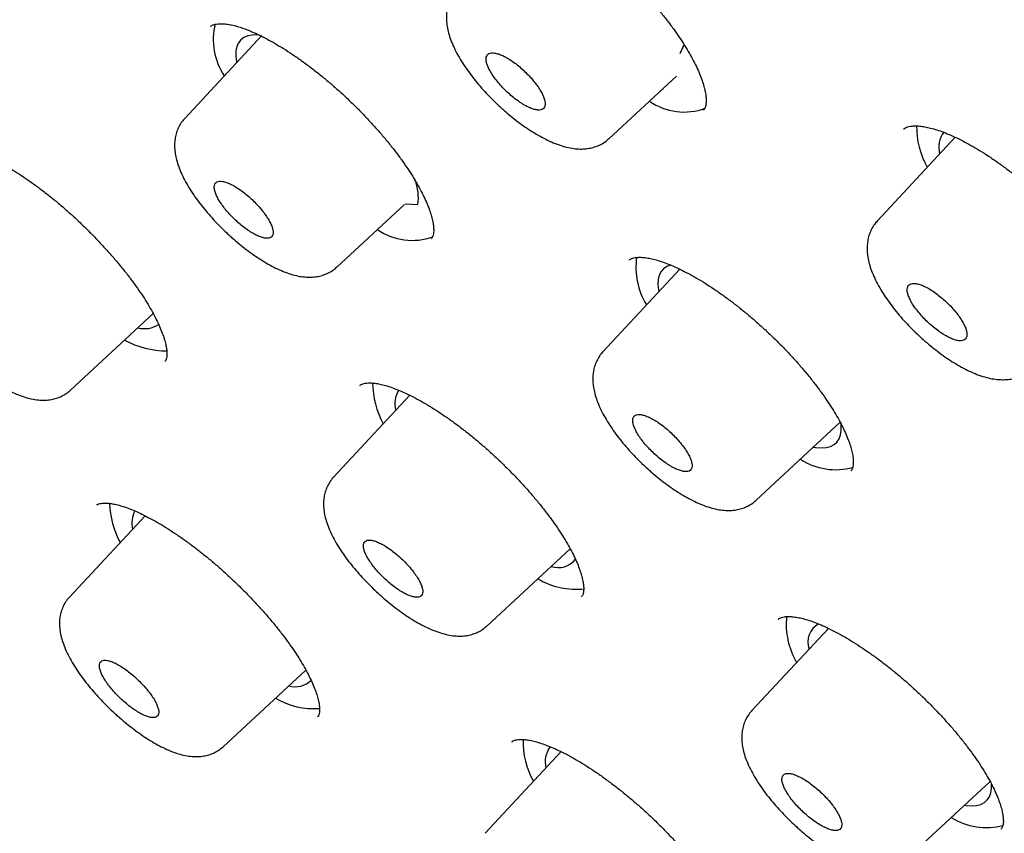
# Model space of a CAD drawing. Header units: millimetres. Extents: x 8 to 1091, y 12 to 2370.
# Tile 19 of 88: x 777 to 791, y 750 to 762. Entities that reach past the tile are written whole.
import ezdxf

# ---------------------------------------------------------------- set-up
doc = ezdxf.new("R2010")
doc.units = ezdxf.units.MM

msp = doc.modelspace()

# ---------------------------------------------------------------- linework, layer by layer
at = {"color": 7, "linetype": 'Continuous', "lineweight": 30}
for p, q in [((779.498, 761.668), (779.496, 761.666)), ((780.25, 761.533), (779.114, 760.313)), ((786.401, 761.269), (786.463, 761.398)), ((785.356, 760.014), (786.347, 760.932)), ((786.147, 760.746), (786.152, 760.745)), ((786.152, 760.745), (786.156, 760.755)), ((786.744, 760.434), (786.747, 760.437)), ((789.692, 760.157), (789.69, 760.155)), ((790.449, 760.035), (789.305, 758.806)), ((781.354, 758.126), (782.346, 759.044)), ((782.357, 759.055), (782.546, 759.044)), ((782.741, 758.544), (782.743, 758.547)), ((785.653, 758.229), (785.651, 758.227)), ((786.398, 758.095), (785.267, 756.879)), ((777.433, 756.313), (778.651, 757.441)), ((778.821, 756.735), (778.822, 756.738)), ((781.693, 756.386), (781.691, 756.384)), ((782.427, 756.239), (781.305, 755.033)), ((787.521, 754.695), (788.764, 755.846)), ((788.912, 755.126), (788.914, 755.129)), ((777.816, 754.623), (777.815, 754.621)), ((778.532, 754.467), (777.418, 753.269)), ((783.56, 752.844), (784.786, 753.98)), ((784.951, 753.276), (784.953, 753.278)), ((787.848, 752.947), (787.847, 752.944)), ((788.584, 752.81), (787.457, 751.6)), ((779.68, 751.069), (780.897, 752.196)), ((781.071, 751.508), (781.073, 751.511)), ((783.93, 751.144), (783.928, 751.141)), ((784.651, 750.996), (783.533, 749.795)), ((789.727, 749.413), (790.962, 750.557)), ((791.122, 749.858), (791.124, 749.861))]:
    msp.add_line(p, q, dxfattribs=at)
at = {"color": 7, "linetype": 'Continuous', "lineweight": 30, "flags": 128}
for points in [[(780.21, 761.538), (780.182, 761.541), (780.107, 761.539), (780.041, 761.527), (779.985, 761.504), (779.94, 761.469), (779.905, 761.424), (779.88, 761.369), (779.867, 761.304), (779.865, 761.23), (779.874, 761.147), (779.877, 761.132)], [(786.269, 758.156), (786.265, 758.155), (786.207, 758.133), (786.159, 758.101), (786.122, 758.058), (786.096, 758.005), (786.08, 757.942), (786.076, 757.869), (786.083, 757.788), (786.088, 757.761)], [(788.366, 755.477), (788.398, 755.472), (788.478, 755.465), (788.55, 755.47), (788.613, 755.486), (788.666, 755.513), (788.708, 755.55), (788.74, 755.598), (788.761, 755.657), (788.771, 755.725), (788.769, 755.801), (788.766, 755.829)], [(790.587, 750.21), (790.611, 750.206), (790.691, 750.2), (790.763, 750.205), (790.826, 750.22), (790.879, 750.247), (790.921, 750.285), (790.953, 750.333), (790.974, 750.391), (790.984, 750.459), (790.983, 750.52)]]:
    msp.add_lwpolyline(points, dxfattribs=at)
at = {"color": 7, "linetype": 'Continuous', "lineweight": 30}
for centre, radius, start, end in [((780.505, 761.471), 0.97, 166.1565, 213.3894), ((786.459, 761.298), 0.892, 235.2727, 290.3576), ((791.081, 760.188), 1.2, 179.1944, 209.6678), ((790.584, 759.886), 0.377, 143.5232, 194.8009), ((781.809, 759.138), 0.743, 352.7754, 21.2045), ((782.459, 759.414), 0.896, 235.3464, 290), ((786.829, 758.125), 1.077, 172.2485, 211.202), ((778.523, 757.605), 0.386, 255.2867, 302.6685), ((778.855, 758.214), 1.322, 241.7418, 269.9127), ((783.203, 756.446), 1.325, 181.0442, 208.2636), ((782.6, 756.112), 0.394, 149.1328, 194.2709), ((788.693, 756.106), 0.962, 237.1825, 285.1781), ((779.351, 754.699), 1.343, 182.0412, 207.902), ((778.757, 754.357), 0.419, 154.1922, 192.2849), ((784.61, 754.021), 0.318, 250.879, 322.7405), ((784.879, 754.51), 1.126, 239.6538, 275.6084), ((789.064, 752.869), 1.101, 173.9195, 210.6337), ((788.591, 752.607), 0.31, 119.786, 199.4339), ((780.742, 752.284), 0.334, 253.3254, 314.4949), ((781.019, 752.776), 1.147, 240.1519, 274.168), ((785.268, 751.141), 1.176, 178.2404, 209.5954), ((784.78, 750.849), 0.363, 142.6692, 194.5543), ((790.909, 750.843), 0.965, 237.5585, 284.6616)]:
    msp.add_arc(centre, radius, start, end, dxfattribs=at)
for points, knots in [([(816.596, 754.872), (816.652, 754.933), (816.777, 755.069), (816.959, 755.292), (817.146, 755.538), (817.322, 755.794), (817.489, 756.058), (817.646, 756.332), (817.793, 756.614), (817.931, 756.906), (818.059, 757.207), (818.177, 757.517), (818.285, 757.836), (818.382, 758.165), (818.47, 758.502), (818.547, 758.847), (818.614, 759.202), (818.67, 759.565), (818.716, 759.937), (818.751, 760.316), (818.776, 760.704), (818.79, 761.1), (818.794, 761.504), (818.787, 761.915), (818.769, 762.334), (818.741, 762.759), (818.703, 763.192), (818.654, 763.632), (818.594, 764.079), (818.525, 764.532), (818.445, 764.992), (818.355, 765.458), (818.254, 765.93), (818.144, 766.408), (818.024, 766.892), (817.893, 767.383), (817.753, 767.879), (817.603, 768.38), (817.443, 768.887), (817.274, 769.399), (817.094, 769.917), (816.906, 770.44), (816.707, 770.968), (816.5, 771.501), (816.283, 772.038), (816.056, 772.581), (815.821, 773.128), (815.576, 773.679), (815.322, 774.234), (815.06, 774.794), (814.788, 775.358), (814.507, 775.926), (814.218, 776.498), (813.92, 777.073), (813.613, 777.652), (813.298, 778.234), (812.974, 778.82), (812.642, 779.409), (812.301, 780), (811.953, 780.595), (811.596, 781.192), (811.231, 781.792), (810.859, 782.394), (810.478, 782.999), (810.09, 783.606), (809.694, 784.215), (809.29, 784.825), (808.88, 785.438), (808.461, 786.052), (808.036, 786.667), (807.604, 787.283), (807.164, 787.901), (806.718, 788.52), (806.265, 789.139), (805.805, 789.759), (805.338, 790.38), (804.866, 791.001), (804.387, 791.622), (803.901, 792.243), (803.41, 792.864), (802.913, 793.485), (802.41, 794.105), (801.901, 794.725), (801.387, 795.344), (800.867, 795.962), (800.342, 796.579), (799.812, 797.195), (799.276, 797.81), (798.736, 798.423), (798.191, 799.035), (797.642, 799.644), (797.088, 800.252), (796.529, 800.857), (795.967, 801.461), (795.4, 802.062), (794.83, 802.66), (794.255, 803.256), (793.677, 803.848), (793.096, 804.438), (792.511, 805.025), (791.923, 805.608), (791.332, 806.188), (790.739, 806.764), (790.142, 807.336), (789.543, 807.905), (788.941, 808.469), (788.337, 809.03), (787.731, 809.586), (787.123, 810.137), (786.513, 810.684), (785.902, 811.226), (785.289, 811.764), (784.674, 812.296), (784.058, 812.823), (783.442, 813.345), (782.824, 813.862), (782.206, 814.373), (781.587, 814.878), (780.967, 815.377), (780.347, 815.871), (779.727, 816.358), (779.108, 816.84), (778.488, 817.315), (777.868, 817.783), (777.249, 818.246), (776.631, 818.701), (776.013, 819.15), (775.397, 819.591), (774.781, 820.026), (774.167, 820.454), (773.554, 820.874), (772.943, 821.288), (772.333, 821.693), (771.725, 822.092), (771.119, 822.482), (770.515, 822.865), (769.914, 823.24), (769.314, 823.607), (768.718, 823.967), (768.124, 824.318), (767.533, 824.66), (766.945, 824.995), (766.36, 825.321), (765.778, 825.639), (765.199, 825.948), (764.625, 826.249), (764.053, 826.54), (763.486, 826.823), (762.922, 827.098), (762.363, 827.363), (761.808, 827.619), (761.257, 827.866), (760.71, 828.104), (760.168, 828.333), (759.63, 828.553), (759.098, 828.763), (758.57, 828.963), (758.047, 829.155), (757.529, 829.336), (757.017, 829.508), (756.51, 829.671), (756.008, 829.823), (755.512, 829.966), (755.022, 830.099), (754.537, 830.222), (754.058, 830.335), (753.585, 830.438), (753.119, 830.531), (752.658, 830.613), (752.204, 830.685), (751.756, 830.747), (751.315, 830.799), (750.881, 830.84), (750.453, 830.871), (750.032, 830.891), (749.619, 830.9), (749.213, 830.899), (748.814, 830.887), (748.423, 830.865), (748.04, 830.831), (747.665, 830.787), (747.298, 830.732), (746.939, 830.667), (746.589, 830.591), (746.248, 830.504), (745.916, 830.407), (745.593, 830.299), (745.279, 830.181), (744.974, 830.053), (744.678, 829.915), (744.393, 829.767), (744.116, 829.609), (743.849, 829.442), (743.592, 829.265), (743.344, 829.078), (743.121, 828.896), (742.986, 828.773), (742.926, 828.718)], [0, 0, 0, 0, 0.003906, 0.008744, 0.013588, 0.018442, 0.023309, 0.028192, 0.033094, 0.038018, 0.042964, 0.047935, 0.05293, 0.057951, 0.062995, 0.068064, 0.073154, 0.078266, 0.083396, 0.088543, 0.093705, 0.09888, 0.104065, 0.10926, 0.114462, 0.11967, 0.124882, 0.130097, 0.135314, 0.140533, 0.145751, 0.150969, 0.156186, 0.161402, 0.166616, 0.171828, 0.177038, 0.182245, 0.187451, 0.192653, 0.197854, 0.203052, 0.208247, 0.213441, 0.218631, 0.22382, 0.229006, 0.234191, 0.239373, 0.244553, 0.249731, 0.254907, 0.260082, 0.265254, 0.270425, 0.275595, 0.280763, 0.28593, 0.291095, 0.296259, 0.301421, 0.306583, 0.311743, 0.316902, 0.32206, 0.327217, 0.332374, 0.337529, 0.342683, 0.347837, 0.35299, 0.358142, 0.363293, 0.368444, 0.373594, 0.378744, 0.383893, 0.389041, 0.394189, 0.399337, 0.404484, 0.40963, 0.414777, 0.419922, 0.425068, 0.430213, 0.435358, 0.440503, 0.445647, 0.450792, 0.455936, 0.461079, 0.466223, 0.471367, 0.47651, 0.481653, 0.486797, 0.49194, 0.497083, 0.502226, 0.507369, 0.512512, 0.517656, 0.522799, 0.527942, 0.533085, 0.538229, 0.543373, 0.548516, 0.55366, 0.558804, 0.563949, 0.569093, 0.574238, 0.579383, 0.584529, 0.589675, 0.594821, 0.599967, 0.605114, 0.610262, 0.615409, 0.620558, 0.625706, 0.630856, 0.636006, 0.641156, 0.646307, 0.651459, 0.656612, 0.661765, 0.666919, 0.672074, 0.67723, 0.682387, 0.687544, 0.692703, 0.697863, 0.703024, 0.708186, 0.713349, 0.718514, 0.72368, 0.728847, 0.734016, 0.739186, 0.744358, 0.749532, 0.754707, 0.759884, 0.765063, 0.770245, 0.775428, 0.780613, 0.785801, 0.79099, 0.796182, 0.801377, 0.806574, 0.811773, 0.816975, 0.82218, 0.827387, 0.832596, 0.837808, 0.843022, 0.848238, 0.853456, 0.858675, 0.863896, 0.869117, 0.874338, 0.879559, 0.884777, 0.889993, 0.895205, 0.900411, 0.90561, 0.910801, 0.915981, 0.921148, 0.9263, 0.931436, 0.936553, 0.941649, 0.946723, 0.951773, 0.956798, 0.961798, 0.966772, 0.971722, 0.976648, 0.981553, 0.986438, 0.991306, 0.996161, 1, 1, 1, 1]), ([(731.686, 815.542), (731.752, 815.596), (731.89, 815.708), (732.112, 815.867), (732.349, 816.023), (732.596, 816.169), (732.851, 816.306), (733.115, 816.433), (733.389, 816.55), (733.67, 816.657), (733.961, 816.755), (734.26, 816.843), (734.567, 816.922), (734.883, 816.99), (735.207, 817.049), (735.539, 817.099), (735.88, 817.138), (736.229, 817.168), (736.586, 817.188), (736.951, 817.198), (737.323, 817.199), (737.704, 817.19), (738.092, 817.171), (738.488, 817.142), (738.892, 817.104), (739.303, 817.055), (739.721, 816.997), (740.146, 816.93), (740.579, 816.852), (741.019, 816.765), (741.465, 816.668), (741.919, 816.561), (742.379, 816.444), (742.845, 816.318), (743.318, 816.183), (743.797, 816.037), (744.283, 815.882), (744.774, 815.718), (745.272, 815.544), (745.775, 815.361), (746.284, 815.168), (746.798, 814.966), (747.318, 814.754), (747.842, 814.533), (748.372, 814.303), (748.907, 814.064), (749.447, 813.816), (749.991, 813.559), (750.54, 813.292), (751.093, 813.017), (751.651, 812.733), (752.212, 812.441), (752.778, 812.139), (753.347, 811.829), (753.92, 811.511), (754.496, 811.184), (755.076, 810.848), (755.658, 810.505), (756.244, 810.153), (756.833, 809.793), (757.424, 809.425), (758.018, 809.05), (758.614, 808.666), (759.213, 808.275), (759.813, 807.876), (760.416, 807.47), (761.02, 807.056), (761.626, 806.635), (762.233, 806.207), (762.842, 805.772), (763.451, 805.33), (764.062, 804.881), (764.673, 804.425), (765.285, 803.963), (765.898, 803.494), (766.511, 803.019), (767.124, 802.538), (767.737, 802.05), (768.35, 801.557), (768.962, 801.058), (769.574, 800.553), (770.186, 800.042), (770.796, 799.526), (771.406, 799.005), (772.014, 798.478), (772.622, 797.947), (773.227, 797.41), (773.832, 796.869), (774.434, 796.323), (775.035, 795.773), (775.633, 795.218), (776.229, 794.659), (776.823, 794.096), (777.414, 793.53), (778.003, 792.959), (778.589, 792.385), (779.171, 791.807), (779.751, 791.227), (780.327, 790.643), (780.9, 790.055), (781.469, 789.466), (782.035, 788.873), (782.596, 788.278), (783.154, 787.68), (783.707, 787.081), (784.256, 786.479), (784.801, 785.875), (785.341, 785.27), (785.876, 784.663), (786.406, 784.054), (786.931, 783.445), (787.451, 782.834), (787.966, 782.222), (788.475, 781.609), (788.979, 780.996), (789.477, 780.382), (789.969, 779.768), (790.455, 779.154), (790.935, 778.54), (791.409, 777.926), (791.877, 777.312), (792.338, 776.699), (792.792, 776.086), (793.24, 775.475), (793.681, 774.864), (794.115, 774.254), (794.542, 773.646), (794.962, 773.039), (795.374, 772.433), (795.779, 771.83), (796.177, 771.228), (796.567, 770.629), (796.949, 770.031), (797.324, 769.437), (797.69, 768.844), (798.049, 768.255), (798.4, 767.668), (798.742, 767.084), (799.076, 766.504), (799.402, 765.926), (799.72, 765.353), (800.029, 764.782), (800.329, 764.216), (800.621, 763.654), (800.904, 763.095), (801.178, 762.541), (801.443, 761.992), (801.699, 761.447), (801.946, 760.906), (802.185, 760.37), (802.414, 759.84), (802.634, 759.314), (802.844, 758.794), (803.045, 758.279), (803.237, 757.769), (803.42, 757.265), (803.593, 756.767), (803.757, 756.275), (803.911, 755.789), (804.055, 755.309), (804.19, 754.836), (804.315, 754.369), (804.431, 753.908), (804.537, 753.454), (804.633, 753.007), (804.72, 752.567), (804.796, 752.134), (804.864, 751.708), (804.921, 751.29), (804.968, 750.878), (805.006, 750.475), (805.034, 750.078), (805.053, 749.69), (805.061, 749.309), (805.06, 748.936), (805.049, 748.572), (805.029, 748.215), (804.998, 747.866), (804.958, 747.526), (804.909, 747.194), (804.849, 746.87), (804.78, 746.554), (804.702, 746.247), (804.613, 745.949), (804.516, 745.659), (804.408, 745.378), (804.291, 745.105), (804.165, 744.842), (804.028, 744.587), (803.883, 744.341), (803.728, 744.103), (803.562, 743.876), (803.448, 743.727), (803.386, 743.657), (803.386, 743.657)], [0, 0, 0, 0, 0.004813, 0.010121, 0.015426, 0.020725, 0.026018, 0.031305, 0.036585, 0.041858, 0.047124, 0.052384, 0.057638, 0.062887, 0.068131, 0.07337, 0.078606, 0.083839, 0.08907, 0.094298, 0.099524, 0.104749, 0.109973, 0.115197, 0.12042, 0.125642, 0.130865, 0.136087, 0.14131, 0.146532, 0.151755, 0.156979, 0.162203, 0.167427, 0.172652, 0.177877, 0.183103, 0.188329, 0.193556, 0.198783, 0.204011, 0.209239, 0.214468, 0.219697, 0.224927, 0.230157, 0.235388, 0.240619, 0.24585, 0.251082, 0.256314, 0.261547, 0.26678, 0.272013, 0.277246, 0.28248, 0.287714, 0.292949, 0.298183, 0.303418, 0.308654, 0.313889, 0.319125, 0.32436, 0.329596, 0.334833, 0.340069, 0.345306, 0.350542, 0.355779, 0.361016, 0.366253, 0.371491, 0.376728, 0.381965, 0.387203, 0.392441, 0.397679, 0.402917, 0.408155, 0.413393, 0.418631, 0.423869, 0.429107, 0.434346, 0.439584, 0.444823, 0.450061, 0.4553, 0.460538, 0.465777, 0.471016, 0.476254, 0.481493, 0.486732, 0.491971, 0.497209, 0.502448, 0.507687, 0.512926, 0.518164, 0.523403, 0.528642, 0.533881, 0.539119, 0.544358, 0.549597, 0.554835, 0.560074, 0.565312, 0.570551, 0.575789, 0.581027, 0.586266, 0.591504, 0.596742, 0.60198, 0.607218, 0.612456, 0.617693, 0.622931, 0.628169, 0.633406, 0.638643, 0.643881, 0.649118, 0.654355, 0.659591, 0.664828, 0.670064, 0.675301, 0.680537, 0.685773, 0.691008, 0.696244, 0.701479, 0.706714, 0.711949, 0.717183, 0.722418, 0.727652, 0.732885, 0.738119, 0.743352, 0.748584, 0.753817, 0.759049, 0.76428, 0.769511, 0.774742, 0.779973, 0.785203, 0.790432, 0.795661, 0.800889, 0.806117, 0.811345, 0.816572, 0.821798, 0.827024, 0.83225, 0.837474, 0.842699, 0.847923, 0.853146, 0.858369, 0.863592, 0.868814, 0.874036, 0.879258, 0.88448, 0.889702, 0.894924, 0.900147, 0.90537, 0.910594, 0.91582, 0.921048, 0.926277, 0.931509, 0.936745, 0.941984, 0.947227, 0.952475, 0.957728, 0.962987, 0.968252, 0.973524, 0.978803, 0.984089, 0.989382, 0.99468, 0.999984, 1, 1, 1, 1]), ([(731.449, 814.861), (731.43, 814.839), (731.346, 814.746), (731.208, 814.572), (731.035, 814.339), (730.871, 814.095), (730.718, 813.843), (730.574, 813.581), (730.439, 813.311), (730.315, 813.031), (730.2, 812.743), (730.095, 812.445), (730, 812.139), (729.914, 811.824), (729.839, 811.501), (729.774, 811.169), (729.719, 810.828), (729.674, 810.479), (729.639, 810.122), (729.614, 809.757), (729.599, 809.384), (729.594, 809.003), (729.6, 808.614), (729.615, 808.218), (729.641, 807.815), (729.677, 807.404), (729.723, 806.985), (729.778, 806.56), (729.844, 806.128), (729.92, 805.688), (730.006, 805.242), (730.101, 804.79), (730.207, 804.331), (730.322, 803.865), (730.447, 803.393), (730.582, 802.915), (730.726, 802.431), (730.88, 801.941), (731.044, 801.446), (731.217, 800.944), (731.4, 800.438), (731.592, 799.925), (731.794, 799.408), (732.005, 798.885), (732.225, 798.357), (732.455, 797.825), (732.693, 797.287), (732.941, 796.745), (733.198, 796.199), (733.463, 795.648), (733.738, 795.093), (734.021, 794.534), (734.313, 793.971), (734.614, 793.405), (734.923, 792.834), (735.241, 792.26), (735.567, 791.683), (735.901, 791.103), (736.244, 790.52), (736.595, 789.933), (736.954, 789.344), (737.32, 788.753), (737.695, 788.159), (738.078, 787.563), (738.468, 786.964), (738.865, 786.364), (739.27, 785.762), (739.683, 785.158), (740.102, 784.553), (740.529, 783.946), (740.963, 783.338), (741.403, 782.729), (741.851, 782.12), (742.305, 781.509), (742.766, 780.898), (743.233, 780.287), (743.706, 779.675), (744.186, 779.063), (744.671, 778.452), (745.163, 777.84), (745.66, 777.229), (746.163, 776.619), (746.672, 776.009), (747.185, 775.401), (747.705, 774.793), (748.229, 774.186), (748.758, 773.581), (749.292, 772.977), (749.831, 772.375), (750.375, 771.775), (750.922, 771.177), (751.475, 770.581), (752.031, 769.987), (752.591, 769.396), (753.155, 768.807), (753.723, 768.221), (754.294, 767.638), (754.869, 767.058), (755.447, 766.482), (756.028, 765.908), (756.612, 765.338), (757.199, 764.772), (757.789, 764.21), (758.381, 763.652), (758.975, 763.097), (759.572, 762.547), (760.17, 762.002), (760.771, 761.461), (761.373, 760.924), (761.977, 760.393), (762.582, 759.866), (763.188, 759.345), (763.795, 758.829), (764.404, 758.318), (765.013, 757.812), (765.622, 757.313), (766.232, 756.819), (766.843, 756.331), (767.453, 755.849), (768.064, 755.373), (768.674, 754.903), (769.284, 754.44), (769.893, 753.984), (770.502, 753.534), (771.11, 753.09), (771.717, 752.654), (772.323, 752.225), (772.927, 751.802), (773.53, 751.387), (774.132, 750.98), (774.731, 750.579), (775.329, 750.187), (775.925, 749.802), (776.518, 749.424), (777.109, 749.055), (777.698, 748.693), (778.283, 748.34), (778.866, 747.994), (779.446, 747.657), (780.023, 747.328), (780.597, 747.008), (781.167, 746.696), (781.733, 746.392), (782.296, 746.098), (782.855, 745.811), (783.41, 745.534), (783.961, 745.266), (784.507, 745.006), (785.049, 744.756), (785.586, 744.514), (786.119, 744.282), (786.647, 744.059), (787.17, 743.846), (787.688, 743.641), (788.201, 743.446), (788.708, 743.261), (789.21, 743.085), (789.706, 742.918), (790.196, 742.761), (790.681, 742.614), (791.159, 742.476), (791.632, 742.349), (792.098, 742.231), (792.558, 742.122), (793.011, 742.024), (793.458, 741.936), (793.898, 741.857), (794.332, 741.789), (794.758, 741.73), (795.178, 741.682), (795.59, 741.643), (795.995, 741.615), (796.393, 741.597), (796.783, 741.588), (797.165, 741.591), (797.54, 741.603), (797.907, 741.625), (798.266, 741.658), (798.617, 741.7), (798.96, 741.753), (799.295, 741.816), (799.621, 741.89), (799.938, 741.973), (800.247, 742.066), (800.547, 742.169), (800.838, 742.283), (801.12, 742.406), (801.393, 742.539), (801.657, 742.681), (801.912, 742.834), (802.157, 742.995), (802.393, 743.167), (802.577, 743.311), (802.678, 743.402), (802.708, 743.428)], [0, 0, 0, 0, 0.001541, 0.006681, 0.011823, 0.01697, 0.022122, 0.027282, 0.03245, 0.037626, 0.042812, 0.048007, 0.053211, 0.058423, 0.063644, 0.068873, 0.074109, 0.079351, 0.084598, 0.08985, 0.095106, 0.100365, 0.105627, 0.110891, 0.116157, 0.121424, 0.126691, 0.131959, 0.137227, 0.142496, 0.147764, 0.153031, 0.158298, 0.163564, 0.16883, 0.174095, 0.179359, 0.184623, 0.189886, 0.195148, 0.200409, 0.205669, 0.210929, 0.216188, 0.221446, 0.226703, 0.23196, 0.237216, 0.242472, 0.247727, 0.252981, 0.258235, 0.263488, 0.26874, 0.273993, 0.279244, 0.284495, 0.289746, 0.294997, 0.300247, 0.305496, 0.310745, 0.315994, 0.321243, 0.326491, 0.331739, 0.336987, 0.342234, 0.347481, 0.352728, 0.357975, 0.363221, 0.368468, 0.373714, 0.37896, 0.384205, 0.389451, 0.394696, 0.399942, 0.405187, 0.410432, 0.415677, 0.420921, 0.426166, 0.431411, 0.436655, 0.441899, 0.447144, 0.452388, 0.457632, 0.462876, 0.46812, 0.473364, 0.478608, 0.483852, 0.489096, 0.49434, 0.499584, 0.504828, 0.510072, 0.515316, 0.52056, 0.525804, 0.531048, 0.536292, 0.541536, 0.54678, 0.552024, 0.557268, 0.562513, 0.567757, 0.573002, 0.578246, 0.583491, 0.588735, 0.59398, 0.599225, 0.60447, 0.609715, 0.614961, 0.620206, 0.625452, 0.630698, 0.635944, 0.64119, 0.646436, 0.651683, 0.65693, 0.662177, 0.667424, 0.672672, 0.677919, 0.683168, 0.688416, 0.693665, 0.698914, 0.704163, 0.709413, 0.714663, 0.719914, 0.725165, 0.730416, 0.735668, 0.740921, 0.746173, 0.751427, 0.756681, 0.761935, 0.767191, 0.772446, 0.777703, 0.78296, 0.788218, 0.793476, 0.798735, 0.803995, 0.809256, 0.814518, 0.81978, 0.825043, 0.830307, 0.835572, 0.840838, 0.846104, 0.851371, 0.856639, 0.861907, 0.867176, 0.872445, 0.877714, 0.882983, 0.888251, 0.893519, 0.898786, 0.904051, 0.909315, 0.914575, 0.919833, 0.925087, 0.930336, 0.93558, 0.940817, 0.946048, 0.951272, 0.956487, 0.961693, 0.96689, 0.972078, 0.977256, 0.982426, 0.987587, 0.992741, 0.997888, 1, 1, 1, 1]), ([(783.496, 763.551), (783.498, 763.553), (783.504, 763.56), (783.521, 763.57), (783.55, 763.583), (783.591, 763.592), (783.643, 763.597), (783.706, 763.596), (783.779, 763.587), (783.861, 763.57), (783.951, 763.545), (784.048, 763.511), (784.153, 763.468), (784.264, 763.417), (784.381, 763.356), (784.504, 763.287), (784.631, 763.21), (784.761, 763.125), (784.893, 763.032), (785.025, 762.934), (785.158, 762.829), (785.289, 762.72), (785.419, 762.606), (785.546, 762.488), (785.671, 762.366), (785.793, 762.241), (785.911, 762.113), (786.025, 761.984), (786.132, 761.854), (786.233, 761.726), (786.327, 761.599), (786.412, 761.475), (786.488, 761.355), (786.556, 761.239), (786.616, 761.127), (786.667, 761.02), (786.708, 760.919), (786.741, 760.825), (786.765, 760.739), (786.78, 760.663), (786.786, 760.597), (786.786, 760.543), (786.78, 760.501), (786.771, 760.471), (786.76, 760.45), (786.752, 760.441), (786.747, 760.437)], [0, 0, 0, 0, 0.007308, 0.03291, 0.055938, 0.077716, 0.100836, 0.123348, 0.145687, 0.168019, 0.19039, 0.212593, 0.235042, 0.257862, 0.281006, 0.304418, 0.328034, 0.351787, 0.375612, 0.399436, 0.423204, 0.446871, 0.470353, 0.493911, 0.517644, 0.541515, 0.565479, 0.589484, 0.613454, 0.637335, 0.661077, 0.684642, 0.707957, 0.730986, 0.754105, 0.777283, 0.800435, 0.823466, 0.84628, 0.868791, 0.890943, 0.912755, 0.93439, 0.956142, 0.978668, 1, 1, 1, 1]), ([(783.115, 762.198), (783.099, 762.181), (783.065, 762.142), (783.026, 762.074), (782.994, 761.999), (782.973, 761.92), (782.963, 761.838), (782.963, 761.751), (782.973, 761.661), (782.995, 761.565), (783.029, 761.462), (783.075, 761.353), (783.132, 761.242), (783.198, 761.132), (783.271, 761.023), (783.351, 760.916), (783.436, 760.811), (783.527, 760.708), (783.622, 760.608), (783.706, 760.526), (783.76, 760.477), (783.779, 760.46)], [0, 0, 0, 0, 0.036483, 0.078799, 0.1213, 0.16465, 0.209599, 0.256874, 0.306995, 0.362239, 0.423247, 0.486398, 0.550775, 0.613625, 0.673838, 0.733829, 0.79323, 0.851427, 0.909282, 0.967558, 1, 1, 1, 1]), ([(779.497, 761.665), (779.498, 761.667), (779.503, 761.673), (779.517, 761.681), (779.544, 761.693), (779.581, 761.702), (779.63, 761.706), (779.691, 761.705), (779.762, 761.696), (779.842, 761.679), (779.93, 761.654), (780.025, 761.62), (780.128, 761.577), (780.237, 761.526), (780.353, 761.466), (780.475, 761.397), (780.6, 761.32), (780.729, 761.235), (780.861, 761.142), (780.993, 761.044), (781.125, 760.939), (781.257, 760.83), (781.386, 760.716), (781.513, 760.598), (781.639, 760.477), (781.761, 760.352), (781.88, 760.224), (781.994, 760.095), (782.103, 759.966), (782.205, 759.837), (782.3, 759.71), (782.387, 759.586), (782.465, 759.466), (782.534, 759.35), (782.595, 759.238), (782.648, 759.131), (782.692, 759.03), (782.727, 758.936), (782.752, 758.85), (782.769, 758.773), (782.777, 758.707), (782.778, 758.653), (782.774, 758.61), (782.766, 758.581), (782.756, 758.56), (782.748, 758.551), (782.744, 758.546)], [0, 0, 0, 0, 0.0058398, 0.0313934, 0.0542883, 0.075912, 0.0988668, 0.1212232, 0.1434371, 0.1656661, 0.1879638, 0.2101198, 0.232489, 0.2552426, 0.2783318, 0.3016989, 0.3252795, 0.3490063, 0.3728131, 0.396629, 0.4203936, 0.4440664, 0.4675451, 0.4910672, 0.5147678, 0.5386124, 0.562557, 0.58655, 0.6105194, 0.6344074, 0.6581642, 0.6817482, 0.7051002, 0.7281279, 0.7512277, 0.7743931, 0.7975406, 0.8205726, 0.84339, 0.8658977, 0.8880262, 0.9097689, 0.9312476, 0.952748, 0.974712, 1, 1, 1, 1]), ([(784.214, 760.902), (784.193, 760.925), (784.15, 760.971), (784.08, 761.038), (784.007, 761.1), (783.934, 761.154), (783.861, 761.2), (783.793, 761.237), (783.729, 761.262), (783.673, 761.276), (783.626, 761.278), (783.589, 761.268), (783.563, 761.247), (783.549, 761.214), (783.547, 761.171), (783.558, 761.119), (783.581, 761.06), (783.615, 760.995), (783.659, 760.926), (783.713, 760.855), (783.775, 760.784), (783.842, 760.715), (783.913, 760.65), (783.986, 760.591), (784.06, 760.539), (784.131, 760.497), (784.198, 760.464), (784.259, 760.443), (784.312, 760.433), (784.355, 760.436), (784.388, 760.45), (784.41, 760.476), (784.419, 760.513), (784.416, 760.559), (784.401, 760.614), (784.374, 760.675), (784.336, 760.742), (784.284, 760.818), (784.239, 760.872), (784.214, 760.902)], [0, 0, 0, 0, 0.026471, 0.05371, 0.080182, 0.107421, 0.133892, 0.161131, 0.187599, 0.214836, 0.241299, 0.26853, 0.294988, 0.322214, 0.34867, 0.375893, 0.402351, 0.429575, 0.456036, 0.483264, 0.50973, 0.536964, 0.563434, 0.590672, 0.617144, 0.644383, 0.670853, 0.69809, 0.724555, 0.751787, 0.778247, 0.805475, 0.831931, 0.859155, 0.885611, 0.912835, 0.939294, 0.966521, 1, 1, 1, 1]), ([(783.779, 760.46), (783.796, 760.444), (783.848, 760.398), (783.937, 760.324), (784.043, 760.242), (784.151, 760.166), (784.26, 760.096), (784.37, 760.033), (784.482, 759.977), (784.594, 759.93), (784.704, 759.895), (784.809, 759.872), (784.907, 759.861), (784.997, 759.862), (785.082, 759.874), (785.162, 759.896), (785.239, 759.929), (785.305, 759.969), (785.341, 760.002), (785.355, 760.015)], [0, 0, 0, 0, 0.034191, 0.099, 0.164647, 0.231114, 0.297791, 0.365287, 0.435172, 0.50735, 0.580175, 0.647385, 0.709335, 0.76616, 0.818461, 0.86751, 0.915022, 0.966966, 1, 1, 1, 1]), ([(779.115, 760.312), (779.102, 760.297), (779.07, 760.262), (779.031, 760.199), (778.999, 760.125), (778.977, 760.047), (778.966, 759.966), (778.964, 759.881), (778.974, 759.793), (778.994, 759.699), (779.026, 759.597), (779.07, 759.49), (779.126, 759.38), (779.191, 759.27), (779.264, 759.161), (779.342, 759.055), (779.427, 758.95), (779.516, 758.847), (779.61, 758.747), (779.7, 758.658), (779.758, 758.604), (779.783, 758.581)], [0, 0, 0, 0, 0.030469, 0.072426, 0.114442, 0.157182, 0.201401, 0.247909, 0.297286, 0.351266, 0.411631, 0.475346, 0.539428, 0.602867, 0.663561, 0.723405, 0.782973, 0.841348, 0.899192, 0.95741, 1, 1, 1, 1]), ([(789.691, 760.154), (789.692, 760.156), (789.699, 760.164), (789.717, 760.174), (789.748, 760.188), (789.789, 760.198), (789.842, 760.203), (789.907, 760.202), (789.981, 760.194), (790.064, 760.177), (790.155, 760.153), (790.253, 760.119), (790.358, 760.077), (790.471, 760.026), (790.589, 759.966), (790.712, 759.898), (790.84, 759.821), (790.971, 759.737), (791.104, 759.645), (791.237, 759.547), (791.371, 759.443), (791.503, 759.334), (791.633, 759.221), (791.76, 759.103), (791.886, 758.982), (792.009, 758.857), (792.127, 758.73), (792.241, 758.602), (792.349, 758.473), (792.45, 758.345), (792.544, 758.218), (792.629, 758.095), (792.706, 757.975), (792.773, 757.859), (792.833, 757.748), (792.883, 757.641), (792.925, 757.54), (792.957, 757.446), (792.981, 757.361), (792.995, 757.285), (793.001, 757.219), (793.001, 757.165), (792.994, 757.123), (792.985, 757.093), (792.974, 757.072), (792.965, 757.062), (792.96, 757.058)], [0, 0, 0, 0, 0.007386, 0.032998, 0.056069, 0.077904, 0.101085, 0.123657, 0.146045, 0.168418, 0.190816, 0.213041, 0.235521, 0.258366, 0.281532, 0.30496, 0.328589, 0.352351, 0.376182, 0.400009, 0.423778, 0.447443, 0.470928, 0.4945, 0.518245, 0.542125, 0.566095, 0.590102, 0.61407, 0.637946, 0.661681, 0.685236, 0.708533, 0.731551, 0.754673, 0.777853, 0.801003, 0.82403, 0.846841, 0.869353, 0.891517, 0.913362, 0.935068, 0.956934, 0.979726, 1, 1, 1, 1]), ([(775.579, 759.863), (775.579, 759.863), (775.583, 759.868), (775.594, 759.875), (775.618, 759.886), (775.652, 759.894), (775.699, 759.898), (775.757, 759.897), (775.825, 759.888), (775.903, 759.871), (775.989, 759.846), (776.082, 759.812), (776.183, 759.77), (776.291, 759.719), (776.405, 759.659), (776.525, 759.59), (776.65, 759.514), (776.778, 759.429), (776.908, 759.337), (777.04, 759.238), (777.172, 759.134), (777.303, 759.025), (777.433, 758.911), (777.56, 758.794), (777.686, 758.672), (777.809, 758.547), (777.928, 758.42), (778.043, 758.291), (778.153, 758.162), (778.257, 758.033), (778.353, 757.906), (778.442, 757.782), (778.522, 757.662), (778.593, 757.545), (778.656, 757.434), (778.711, 757.326), (778.757, 757.225), (778.794, 757.13), (778.821, 757.043), (778.84, 756.966), (778.851, 756.899), (778.853, 756.844), (778.85, 756.801), (778.844, 756.771), (778.835, 756.752), (778.83, 756.742), (778.824, 756.738), (778.823, 756.737)], [0, 0, 0, 0, 0.003953, 0.029586, 0.052337, 0.073794, 0.09657, 0.118753, 0.140823, 0.162932, 0.185139, 0.207383, 0.229511, 0.252182, 0.275199, 0.298504, 0.322034, 0.345719, 0.369493, 0.393286, 0.417034, 0.440698, 0.464174, 0.487641, 0.511291, 0.535092, 0.559, 0.582965, 0.606919, 0.630802, 0.65456, 0.678153, 0.701531, 0.724549, 0.747615, 0.770755, 0.793889, 0.816917, 0.839737, 0.862246, 0.884362, 0.906051, 0.927393, 0.948662, 0.970157, 0.995497, 1, 1, 1, 1]), ([(780.209, 759.01), (780.188, 759.033), (780.145, 759.08), (780.075, 759.147), (780.002, 759.209), (779.929, 759.263), (779.857, 759.31), (779.789, 759.347), (779.726, 759.373), (779.671, 759.388), (779.624, 759.39), (779.588, 759.381), (779.562, 759.36), (779.549, 759.328), (779.548, 759.286), (779.559, 759.234), (779.582, 759.175), (779.616, 759.111), (779.661, 759.042), (779.715, 758.971), (779.777, 758.9), (779.844, 758.831), (779.916, 758.766), (779.988, 758.707), (780.062, 758.654), (780.132, 758.612), (780.199, 758.579), (780.259, 758.557), (780.311, 758.547), (780.354, 758.548), (780.387, 758.562), (780.408, 758.587), (780.417, 758.624), (780.413, 758.669), (780.397, 758.724), (780.37, 758.785), (780.331, 758.851), (780.279, 758.927), (780.234, 758.981), (780.209, 759.01)], [0, 0, 0, 0, 0.026469, 0.053706, 0.080175, 0.107413, 0.133879, 0.161113, 0.187573, 0.214802, 0.241259, 0.268483, 0.294939, 0.322163, 0.348621, 0.375847, 0.40231, 0.429541, 0.456009, 0.483245, 0.509716, 0.536955, 0.563426, 0.590665, 0.617133, 0.644368, 0.670831, 0.698061, 0.724519, 0.751744, 0.7782, 0.805424, 0.831881, 0.859106, 0.885567, 0.912796, 0.939263, 0.966497, 1, 1, 1, 1]), ([(789.306, 758.805), (789.29, 758.788), (789.256, 758.75), (789.217, 758.683), (789.185, 758.607), (789.164, 758.528), (789.153, 758.445), (789.152, 758.359), (789.163, 758.268), (789.184, 758.172), (789.217, 758.069), (789.263, 757.96), (789.32, 757.849), (789.386, 757.738), (789.46, 757.629), (789.539, 757.523), (789.625, 757.417), (789.716, 757.315), (789.812, 757.215), (789.899, 757.13), (789.954, 757.08), (789.976, 757.061)], [0, 0, 0, 0, 0.035381, 0.077784, 0.120347, 0.163726, 0.208651, 0.255824, 0.305744, 0.360638, 0.421178, 0.484016, 0.548002, 0.610764, 0.670932, 0.730741, 0.790071, 0.848206, 0.905938, 0.964092, 1, 1, 1, 1]), ([(779.783, 758.581), (779.801, 758.565), (779.853, 758.519), (779.941, 758.445), (780.047, 758.363), (780.154, 758.286), (780.262, 758.216), (780.371, 758.152), (780.481, 758.096), (780.593, 758.048), (780.702, 758.012), (780.806, 757.987), (780.903, 757.976), (780.993, 757.976), (781.077, 757.986), (781.156, 758.007), (781.234, 758.04), (781.301, 758.079), (781.338, 758.113), (781.353, 758.127)], [0, 0, 0, 0, 0.034106, 0.098797, 0.16432, 0.230652, 0.297197, 0.364574, 0.434346, 0.506477, 0.579382, 0.646916, 0.708934, 0.765501, 0.817409, 0.866034, 0.913147, 0.964778, 1, 1, 1, 1]), ([(785.652, 758.226), (785.653, 758.227), (785.659, 758.234), (785.674, 758.243), (785.702, 758.255), (785.741, 758.265), (785.791, 758.27), (785.853, 758.268), (785.925, 758.26), (786.006, 758.243), (786.095, 758.218), (786.192, 758.185), (786.295, 758.143), (786.406, 758.092), (786.523, 758.032), (786.645, 757.964), (786.771, 757.887), (786.901, 757.803), (787.033, 757.711), (787.166, 757.613), (787.299, 757.509), (787.431, 757.4), (787.561, 757.287), (787.689, 757.17), (787.815, 757.049), (787.938, 756.924), (788.057, 756.798), (788.171, 756.669), (788.28, 756.54), (788.382, 756.412), (788.477, 756.286), (788.563, 756.163), (788.641, 756.043), (788.711, 755.927), (788.771, 755.816), (788.824, 755.71), (788.867, 755.609), (788.901, 755.515), (788.926, 755.429), (788.942, 755.353), (788.95, 755.288), (788.95, 755.234), (788.945, 755.192), (788.937, 755.163), (788.927, 755.142), (788.919, 755.133), (788.915, 755.129)], [0, 0, 0, 0, 0.0062473, 0.0317415, 0.0546815, 0.0763693, 0.0993919, 0.1218195, 0.1440943, 0.1663756, 0.188713, 0.2108947, 0.2333115, 0.2561071, 0.2792335, 0.3026331, 0.3262418, 0.3499924, 0.3738189, 0.3976496, 0.4214262, 0.4451063, 0.4685965, 0.4921505, 0.5158807, 0.5397516, 0.5637186, 0.5877293, 0.61171, 0.6356048, 0.6593643, 0.6829479, 0.7062891, 0.7293316, 0.752452, 0.7756338, 0.7987905, 0.8218261, 0.8446429, 0.8671495, 0.8892838, 0.9110523, 0.9325992, 0.9542177, 0.9764592, 1, 1, 1, 1]), ([(790.415, 757.513), (790.394, 757.536), (790.35, 757.583), (790.279, 757.649), (790.205, 757.71), (790.131, 757.765), (790.058, 757.811), (789.989, 757.846), (789.925, 757.871), (789.868, 757.885), (789.821, 757.886), (789.783, 757.876), (789.757, 757.853), (789.743, 757.82), (789.741, 757.776), (789.752, 757.724), (789.776, 757.664), (789.81, 757.599), (789.855, 757.529), (789.91, 757.458), (789.972, 757.387), (790.04, 757.318), (790.113, 757.253), (790.187, 757.194), (790.261, 757.143), (790.332, 757.101), (790.4, 757.069), (790.461, 757.048), (790.515, 757.039), (790.559, 757.042), (790.592, 757.057), (790.614, 757.084), (790.623, 757.121), (790.62, 757.168), (790.605, 757.224), (790.577, 757.286), (790.538, 757.353), (790.486, 757.429), (790.44, 757.483), (790.415, 757.513)], [0, 0, 0, 0, 0.026476, 0.053719, 0.080194, 0.107438, 0.133915, 0.16116, 0.187634, 0.214876, 0.241342, 0.268577, 0.295034, 0.322259, 0.348711, 0.37593, 0.402381, 0.429598, 0.456054, 0.483277, 0.509742, 0.536973, 0.563446, 0.590686, 0.617163, 0.644408, 0.670883, 0.698127, 0.724596, 0.751833, 0.778293, 0.805521, 0.831974, 0.859194, 0.885645, 0.912862, 0.939316, 0.966537, 1, 1, 1, 1]), ([(789.976, 757.061), (789.994, 757.045), (790.046, 756.999), (790.135, 756.926), (790.243, 756.844), (790.352, 756.767), (790.462, 756.698), (790.572, 756.636), (790.684, 756.58), (790.798, 756.534), (790.908, 756.499), (791.014, 756.477), (791.113, 756.467), (791.204, 756.468), (791.289, 756.48), (791.369, 756.502), (791.447, 756.536), (791.513, 756.576), (791.549, 756.609), (791.563, 756.622)], [0, 0, 0, 0, 0.034171, 0.098926, 0.164512, 0.230909, 0.297507, 0.364888, 0.434615, 0.506651, 0.579152, 0.646425, 0.708505, 0.765612, 0.818187, 0.867458, 0.915122, 0.967215, 1, 1, 1, 1]), ([(785.268, 756.878), (785.254, 756.863), (785.222, 756.828), (785.183, 756.763), (785.15, 756.689), (785.129, 756.611), (785.117, 756.529), (785.116, 756.444), (785.126, 756.356), (785.146, 756.261), (785.178, 756.159), (785.223, 756.051), (785.28, 755.941), (785.345, 755.831), (785.418, 755.723), (785.497, 755.616), (785.582, 755.511), (785.672, 755.408), (785.767, 755.309), (785.857, 755.22), (785.917, 755.165), (785.942, 755.142)], [0, 0, 0, 0, 0.031223, 0.073265, 0.115371, 0.158204, 0.202503, 0.249054, 0.298402, 0.352352, 0.412497, 0.475868, 0.5397, 0.602943, 0.663494, 0.723217, 0.782676, 0.840949, 0.898688, 0.956801, 1, 1, 1, 1]), ([(775.865, 756.78), (775.882, 756.764), (775.934, 756.718), (776.021, 756.644), (776.127, 756.561), (776.234, 756.484), (776.341, 756.413), (776.449, 756.349), (776.558, 756.291), (776.669, 756.243), (776.777, 756.205), (776.881, 756.179), (776.978, 756.166), (777.067, 756.165), (777.151, 756.174), (777.23, 756.193), (777.304, 756.223), (777.374, 756.262), (777.413, 756.296), (777.433, 756.313)], [0, 0, 0, 0, 0.033941, 0.098361, 0.163599, 0.229625, 0.295862, 0.362919, 0.432344, 0.504211, 0.576885, 0.644853, 0.707015, 0.763389, 0.814918, 0.863088, 0.909732, 0.955679, 1, 1, 1, 1]), ([(781.692, 756.383), (781.693, 756.384), (781.697, 756.389), (781.709, 756.397), (781.734, 756.408), (781.77, 756.417), (781.818, 756.422), (781.877, 756.42), (781.947, 756.411), (782.026, 756.395), (782.113, 756.37), (782.207, 756.337), (782.309, 756.295), (782.418, 756.244), (782.533, 756.185), (782.654, 756.117), (782.78, 756.04), (782.909, 755.956), (783.04, 755.864), (783.173, 755.766), (783.306, 755.663), (783.437, 755.554), (783.567, 755.441), (783.695, 755.324), (783.821, 755.203), (783.945, 755.079), (784.065, 754.952), (784.18, 754.824), (784.29, 754.695), (784.393, 754.567), (784.49, 754.441), (784.578, 754.317), (784.658, 754.197), (784.729, 754.082), (784.792, 753.97), (784.846, 753.863), (784.892, 753.762), (784.928, 753.668), (784.955, 753.582), (784.973, 753.505), (784.983, 753.439), (784.985, 753.384), (784.982, 753.342), (784.975, 753.312), (784.965, 753.292), (784.96, 753.283), (784.954, 753.278), (784.954, 753.278)], [0, 0, 0, 0, 0.004556, 0.030037, 0.052833, 0.074353, 0.097197, 0.119453, 0.141586, 0.163748, 0.185996, 0.208126, 0.230441, 0.253149, 0.276199, 0.299534, 0.323087, 0.346793, 0.370584, 0.394389, 0.418147, 0.441818, 0.465295, 0.488791, 0.512467, 0.536291, 0.560218, 0.584199, 0.608163, 0.632051, 0.655812, 0.679404, 0.702774, 0.725796, 0.74888, 0.772033, 0.795173, 0.818201, 0.841018, 0.863522, 0.885639, 0.907346, 0.928743, 0.950111, 0.971803, 0.997767, 1, 1, 1, 1]), ([(786.37, 755.583), (786.348, 755.606), (786.305, 755.653), (786.234, 755.719), (786.161, 755.78), (786.087, 755.835), (786.014, 755.881), (785.946, 755.917), (785.882, 755.942), (785.827, 755.956), (785.78, 755.958), (785.743, 755.948), (785.718, 755.926), (785.704, 755.893), (785.704, 755.85), (785.715, 755.799), (785.739, 755.739), (785.774, 755.674), (785.819, 755.605), (785.874, 755.534), (785.936, 755.463), (786.004, 755.395), (786.076, 755.329), (786.15, 755.271), (786.224, 755.219), (786.295, 755.177), (786.362, 755.145), (786.423, 755.124), (786.475, 755.114), (786.518, 755.117), (786.551, 755.131), (786.572, 755.157), (786.58, 755.194), (786.577, 755.24), (786.56, 755.295), (786.533, 755.357), (786.493, 755.424), (786.44, 755.5), (786.395, 755.553), (786.37, 755.583)], [0, 0, 0, 0, 0.0264746, 0.0537169, 0.0801915, 0.107434, 0.1339059, 0.1611458, 0.1876108, 0.2148436, 0.2413011, 0.2685262, 0.294979, 0.3221991, 0.3486521, 0.375872, 0.40233, 0.4295548, 0.4560202, 0.4832527, 0.5097249, 0.5369647, 0.56344, 0.5906832, 0.6171567, 0.6443981, 0.6708655, 0.6981008, 0.7245604, 0.7517878, 0.7782416, 0.8054628, 0.8319152, 0.8591346, 0.8855906, 0.9128134, 0.9392764, 0.9665064, 1, 1, 1, 1]), ([(785.942, 755.142), (785.96, 755.126), (786.012, 755.08), (786.101, 755.007), (786.208, 754.925), (786.316, 754.849), (786.425, 754.779), (786.534, 754.716), (786.646, 754.66), (786.758, 754.613), (786.868, 754.578), (786.973, 754.554), (787.071, 754.543), (787.161, 754.544), (787.246, 754.555), (787.325, 754.576), (787.402, 754.609), (787.469, 754.649), (787.505, 754.682), (787.52, 754.696)], [0, 0, 0, 0, 0.03413, 0.09885, 0.164398, 0.230752, 0.297314, 0.364682, 0.434419, 0.506514, 0.579246, 0.6468, 0.708934, 0.765763, 0.817943, 0.866807, 0.914107, 0.965912, 1, 1, 1, 1]), ([(781.306, 755.033), (781.299, 755.026), (781.273, 755), (781.237, 754.946), (781.2, 754.875), (781.175, 754.798), (781.16, 754.719), (781.155, 754.636), (781.161, 754.551), (781.176, 754.46), (781.204, 754.363), (781.244, 754.258), (781.296, 754.148), (781.358, 754.038), (781.428, 753.929), (781.505, 753.822), (781.587, 753.717), (781.675, 753.614), (781.768, 753.513), (781.863, 753.417), (781.936, 753.347), (781.977, 753.31), (781.985, 753.303)], [0, 0, 0, 0, 0.014492, 0.056333, 0.097922, 0.13993, 0.183075, 0.228182, 0.27596, 0.32692, 0.384548, 0.447416, 0.511169, 0.575691, 0.637444, 0.697099, 0.756967, 0.815722, 0.873274, 0.931233, 0.98577, 1, 1, 1, 1]), ([(777.815, 754.62), (777.816, 754.621), (777.819, 754.625), (777.829, 754.631), (777.85, 754.641), (777.883, 754.649), (777.928, 754.654), (777.985, 754.652), (778.052, 754.644), (778.128, 754.627), (778.213, 754.603), (778.306, 754.57), (778.406, 754.528), (778.513, 754.478), (778.627, 754.418), (778.746, 754.351), (778.87, 754.274), (778.998, 754.19), (779.129, 754.099), (779.261, 754.001), (779.393, 753.898), (779.525, 753.789), (779.655, 753.677), (779.783, 753.56), (779.909, 753.439), (780.033, 753.315), (780.154, 753.189), (780.27, 753.061), (780.381, 752.932), (780.486, 752.804), (780.584, 752.678), (780.674, 752.554), (780.755, 752.434), (780.828, 752.318), (780.893, 752.206), (780.949, 752.099), (780.997, 751.998), (781.035, 751.903), (781.064, 751.817), (781.085, 751.739), (781.096, 751.672), (781.1, 751.617), (781.098, 751.574), (781.092, 751.544), (781.084, 751.525), (781.08, 751.516), (781.074, 751.512), (781.073, 751.511)], [0, 0, 0, 0, 0.002528, 0.028185, 0.050836, 0.072191, 0.094856, 0.116938, 0.138929, 0.160972, 0.183132, 0.205352, 0.227458, 0.25009, 0.273075, 0.296355, 0.319864, 0.343534, 0.367298, 0.391088, 0.414835, 0.4385, 0.461986, 0.485435, 0.509068, 0.532855, 0.556753, 0.580713, 0.604669, 0.628557, 0.652326, 0.675933, 0.699333, 0.72236, 0.745421, 0.768558, 0.791694, 0.814728, 0.837556, 0.860073, 0.882187, 0.903855, 0.925134, 0.946286, 0.967584, 0.992304, 1, 1, 1, 1]), ([(782.405, 753.73), (782.384, 753.753), (782.341, 753.8), (782.27, 753.866), (782.196, 753.928), (782.123, 753.983), (782.05, 754.03), (781.982, 754.066), (781.919, 754.093), (781.864, 754.107), (781.817, 754.11), (781.781, 754.101), (781.756, 754.08), (781.743, 754.048), (781.743, 754.005), (781.754, 753.954), (781.778, 753.895), (781.814, 753.831), (781.86, 753.761), (781.914, 753.691), (781.977, 753.62), (782.045, 753.551), (782.117, 753.485), (782.19, 753.426), (782.264, 753.374), (782.335, 753.331), (782.402, 753.298), (782.462, 753.276), (782.514, 753.266), (782.557, 753.268), (782.589, 753.282), (782.609, 753.307), (782.618, 753.343), (782.614, 753.389), (782.597, 753.443), (782.569, 753.504), (782.529, 753.571), (782.476, 753.647), (782.431, 753.7), (782.405, 753.73)], [0, 0, 0, 0, 0.02647, 0.053708, 0.080178, 0.107417, 0.133881, 0.161113, 0.187568, 0.214791, 0.241242, 0.26846, 0.294912, 0.32213, 0.348588, 0.375813, 0.40228, 0.429514, 0.455988, 0.48323, 0.509707, 0.536952, 0.563426, 0.590669, 0.617136, 0.644371, 0.670829, 0.698054, 0.724506, 0.751725, 0.778176, 0.805393, 0.831849, 0.859071, 0.885535, 0.912766, 0.939239, 0.966478, 1, 1, 1, 1]), ([(777.419, 753.269), (777.417, 753.267), (777.395, 753.247), (777.362, 753.2), (777.323, 753.13), (777.295, 753.055), (777.278, 752.977), (777.27, 752.896), (777.274, 752.812), (777.287, 752.724), (777.311, 752.63), (777.348, 752.527), (777.398, 752.419), (777.458, 752.309), (777.526, 752.2), (777.601, 752.093), (777.682, 751.988), (777.768, 751.884), (777.86, 751.782), (777.955, 751.683), (778.037, 751.603), (778.088, 751.557), (778.104, 751.542)], [0, 0, 0, 0, 0.0038757, 0.0455451, 0.0867184, 0.1281038, 0.1704024, 0.2144281, 0.2610143, 0.3107753, 0.36636, 0.428343, 0.4921325, 0.5573298, 0.6199346, 0.6797621, 0.7396858, 0.7987204, 0.8565364, 0.914138, 0.9721191, 1, 1, 1, 1]), ([(781.985, 753.303), (782.003, 753.287), (782.055, 753.241), (782.143, 753.167), (782.249, 753.085), (782.357, 753.008), (782.465, 752.938), (782.574, 752.874), (782.684, 752.818), (782.795, 752.77), (782.904, 752.733), (783.009, 752.708), (783.106, 752.696), (783.196, 752.695), (783.28, 752.705), (783.359, 752.725), (783.433, 752.755), (783.502, 752.794), (783.54, 752.828), (783.559, 752.845)], [0, 0, 0, 0, 0.034, 0.098514, 0.163847, 0.229968, 0.296295, 0.36343, 0.432921, 0.504837, 0.577471, 0.645411, 0.707663, 0.764275, 0.816068, 0.864489, 0.911353, 0.957515, 1, 1, 1, 1]), ([(787.847, 752.944), (787.848, 752.945), (787.853, 752.951), (787.866, 752.959), (787.892, 752.971), (787.93, 752.98), (787.978, 752.985), (788.039, 752.984), (788.11, 752.975), (788.189, 752.959), (788.277, 752.935), (788.373, 752.902), (788.476, 752.861), (788.586, 752.81), (788.702, 752.751), (788.824, 752.684), (788.95, 752.608), (789.08, 752.524), (789.212, 752.433), (789.346, 752.336), (789.479, 752.233), (789.611, 752.125), (789.742, 752.013), (789.87, 751.896), (789.997, 751.776), (790.121, 751.652), (790.241, 751.526), (790.357, 751.399), (790.467, 751.27), (790.57, 751.143), (790.666, 751.017), (790.755, 750.894), (790.834, 750.775), (790.905, 750.659), (790.968, 750.549), (791.022, 750.442), (791.067, 750.341), (791.102, 750.248), (791.129, 750.162), (791.147, 750.086), (791.156, 750.02), (791.158, 749.966), (791.154, 749.924), (791.146, 749.894), (791.137, 749.874), (791.129, 749.865), (791.125, 749.86)], [0, 0, 0, 0, 0.004787, 0.030253, 0.053113, 0.074708, 0.097631, 0.119965, 0.142163, 0.16438, 0.186669, 0.20882, 0.231185, 0.253937, 0.277026, 0.300396, 0.32398, 0.347713, 0.371526, 0.39535, 0.419123, 0.442805, 0.466293, 0.489825, 0.513535, 0.53739, 0.561344, 0.585347, 0.609326, 0.633225, 0.656993, 0.680589, 0.703953, 0.72699, 0.750099, 0.773272, 0.796425, 0.819461, 0.84228, 0.864785, 0.886907, 0.908638, 0.930097, 0.951572, 0.973492, 1, 1, 1, 1]), ([(778.518, 751.958), (778.496, 751.981), (778.453, 752.028), (778.382, 752.095), (778.308, 752.158), (778.234, 752.213), (778.162, 752.26), (778.094, 752.297), (778.031, 752.324), (777.976, 752.339), (777.93, 752.342), (777.895, 752.333), (777.871, 752.312), (777.859, 752.28), (777.859, 752.238), (777.872, 752.187), (777.896, 752.128), (777.932, 752.063), (777.979, 751.994), (778.034, 751.923), (778.098, 751.851), (778.166, 751.782), (778.239, 751.716), (778.312, 751.657), (778.386, 751.604), (778.457, 751.561), (778.523, 751.528), (778.583, 751.505), (778.635, 751.495), (778.677, 751.496), (778.708, 751.51), (778.728, 751.535), (778.735, 751.571), (778.73, 751.616), (778.713, 751.671), (778.684, 751.732), (778.644, 751.799), (778.59, 751.875), (778.543, 751.929), (778.518, 751.958)], [0, 0, 0, 0, 0.026462, 0.053692, 0.080154, 0.107385, 0.133838, 0.161059, 0.187505, 0.214718, 0.241164, 0.268377, 0.294831, 0.322051, 0.348518, 0.375751, 0.402229, 0.429474, 0.455957, 0.483208, 0.509687, 0.536935, 0.563405, 0.590642, 0.617099, 0.644324, 0.670772, 0.697986, 0.724431, 0.751643, 0.778094, 0.805312, 0.831774, 0.859003, 0.885478, 0.91272, 0.939202, 0.966452, 1, 1, 1, 1]), ([(787.459, 751.599), (787.452, 751.592), (787.425, 751.565), (787.389, 751.511), (787.352, 751.439), (787.327, 751.362), (787.312, 751.283), (787.307, 751.199), (787.313, 751.113), (787.328, 751.022), (787.356, 750.924), (787.396, 750.819), (787.449, 750.71), (787.511, 750.6), (787.582, 750.491), (787.659, 750.384), (787.742, 750.279), (787.831, 750.176), (787.924, 750.075), (788.02, 749.979), (788.094, 749.909), (788.134, 749.873), (788.143, 749.865)], [0, 0, 0, 0, 0.01514, 0.057087, 0.098794, 0.140922, 0.18418, 0.229374, 0.277168, 0.328138, 0.385664, 0.44824, 0.511692, 0.576014, 0.637634, 0.69722, 0.75701, 0.815689, 0.873169, 0.93106, 0.985527, 1, 1, 1, 1]), ([(778.104, 751.542), (778.122, 751.526), (778.174, 751.48), (778.261, 751.406), (778.367, 751.323), (778.474, 751.246), (778.582, 751.175), (778.689, 751.11), (778.799, 751.053), (778.909, 751.003), (779.018, 750.965), (779.122, 750.938), (779.219, 750.924), (779.309, 750.921), (779.392, 750.93), (779.471, 750.948), (779.546, 750.977), (779.617, 751.016), (779.658, 751.051), (779.68, 751.069)], [0, 0, 0, 0, 0.033783, 0.097924, 0.162868, 0.228569, 0.29447, 0.361154, 0.430145, 0.50164, 0.573833, 0.642277, 0.70475, 0.761229, 0.812654, 0.860599, 0.906959, 0.952582, 1, 1, 1, 1]), ([(783.929, 751.141), (783.929, 751.141), (783.933, 751.146), (783.944, 751.153), (783.967, 751.163), (784.001, 751.172), (784.047, 751.177), (784.105, 751.176), (784.173, 751.167), (784.25, 751.151), (784.336, 751.127), (784.43, 751.094), (784.531, 751.053), (784.639, 751.003), (784.754, 750.945), (784.875, 750.877), (785, 750.802), (785.129, 750.718), (785.26, 750.627), (785.393, 750.53), (785.526, 750.427), (785.658, 750.319), (785.789, 750.207), (785.917, 750.091), (786.044, 749.971), (786.168, 749.848), (786.289, 749.722), (786.406, 749.594), (786.517, 749.466), (786.622, 749.339), (786.72, 749.213), (786.81, 749.09), (786.891, 748.97), (786.964, 748.855), (787.028, 748.744), (787.084, 748.637), (787.131, 748.536), (787.169, 748.442), (787.198, 748.356), (787.218, 748.279), (787.229, 748.212), (787.233, 748.157), (787.23, 748.115), (787.224, 748.085), (787.215, 748.065), (787.21, 748.056), (787.205, 748.052), (787.203, 748.051)], [0, 0, 0, 0, 0.002953, 0.028481, 0.051194, 0.07262, 0.095362, 0.117519, 0.139573, 0.161667, 0.183865, 0.206103, 0.228226, 0.250893, 0.273908, 0.297214, 0.320745, 0.344434, 0.368213, 0.392012, 0.415768, 0.439438, 0.462922, 0.486398, 0.510056, 0.533865, 0.557782, 0.581757, 0.605722, 0.629615, 0.653386, 0.676991, 0.700383, 0.723412, 0.74649, 0.769639, 0.79278, 0.815814, 0.838638, 0.861148, 0.883259, 0.904939, 0.926265, 0.947512, 0.968967, 0.994246, 1, 1, 1, 1]), ([(788.57, 750.298), (788.548, 750.321), (788.505, 750.368), (788.434, 750.434), (788.359, 750.496), (788.285, 750.551), (788.212, 750.598), (788.143, 750.634), (788.079, 750.661), (788.023, 750.675), (787.975, 750.678), (787.938, 750.669), (787.913, 750.647), (787.899, 750.615), (787.898, 750.573), (787.91, 750.522), (787.933, 750.463), (787.968, 750.398), (788.014, 750.329), (788.069, 750.259), (788.132, 750.187), (788.2, 750.118), (788.273, 750.053), (788.347, 749.994), (788.422, 749.942), (788.493, 749.899), (788.561, 749.866), (788.622, 749.844), (788.675, 749.834), (788.719, 749.836), (788.752, 749.85), (788.773, 749.875), (788.782, 749.911), (788.778, 749.957), (788.762, 750.011), (788.734, 750.072), (788.694, 750.139), (788.641, 750.215), (788.595, 750.268), (788.57, 750.298)], [0, 0, 0, 0, 0.0264774, 0.0537226, 0.0802001, 0.1074457, 0.1339171, 0.1611567, 0.1876168, 0.2148448, 0.2412953, 0.2685131, 0.2949599, 0.3221734, 0.3486239, 0.375841, 0.4023011, 0.4295279, 0.4559992, 0.4832377, 0.509717, 0.5369641, 0.5634445, 0.5906933, 0.6171676, 0.6444104, 0.670874, 0.6981058, 0.7245588, 0.7517793, 0.7782265, 0.8054405, 0.8318891, 0.8591042, 0.8855609, 0.9127842, 0.9392522, 0.9664871, 1, 1, 1, 1]), ([(788.143, 749.865), (788.161, 749.849), (788.213, 749.803), (788.302, 749.73), (788.409, 749.648), (788.518, 749.572), (788.627, 749.502), (788.736, 749.439), (788.847, 749.383), (788.96, 749.336), (789.069, 749.299), (789.174, 749.275), (789.272, 749.263), (789.363, 749.263), (789.447, 749.273), (789.527, 749.294), (789.602, 749.325), (789.669, 749.364), (789.708, 749.398), (789.726, 749.414)], [0, 0, 0, 0, 0.034005, 0.098513, 0.163834, 0.229937, 0.296238, 0.363319, 0.432725, 0.504548, 0.576951, 0.644909, 0.707291, 0.764183, 0.81625, 0.864899, 0.911947, 0.958272, 1, 1, 1, 1])]:
    msp.add_open_spline(points, degree=3, knots=knots, dxfattribs=at)

doc.saveas('drawing.dxf')
